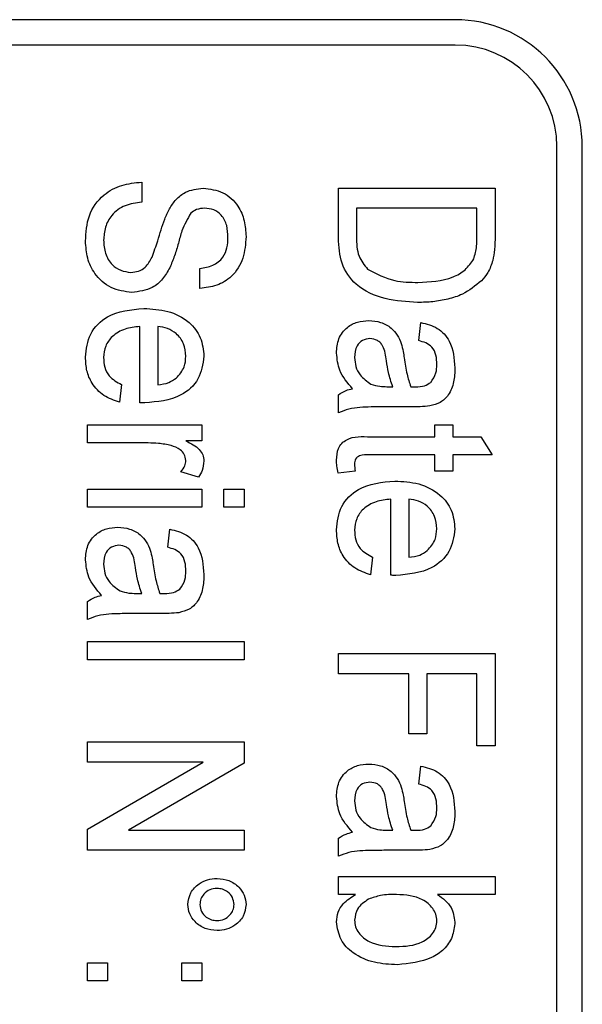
# Model space of a CAD drawing. Header units: millimetres. Extents: x 387 to 2639, y -861 to 1385.
# Tile 21 of 36: x 1185.31 to 1190.85, y 264.01 to 273.7. Entities that reach past the tile are written whole.
import ezdxf

# ---------------------------------------------------------------- set-up
doc = ezdxf.new("R2010")
doc.units = ezdxf.units.MM

msp = doc.modelspace()

# ---------------------------------------------------------------- linework, layer by layer
at = {"color": 7, "linetype": 'Continuous', "lineweight": 25}
for p, q in [((1189.5968, 273.7014), (1169.0968, 273.7014)), ((1189.5968, 273.4514), (1169.0968, 273.4514)), ((1190.5968, 227.7014), (1190.5968, 272.4514)), ((1190.8468, 227.7014), (1190.8468, 272.4514)), ((1186.5095, 272.1026), (1186.5095, 271.9051)), ((1188.4468, 272.0434), (1189.9878, 272.0434)), ((1188.4468, 271.5519), (1188.4468, 272.0434)), ((1189.9878, 272.0434), (1189.9878, 271.5741)), ((1189.81, 271.8458), (1188.6247, 271.8458)), ((1188.6247, 271.8458), (1188.6247, 271.5661)), ((1189.81, 271.5704), (1189.81, 271.8458)), ((1187.0824, 271.0555), (1187.0824, 271.2531)), ((1186.4898, 269.9304), (1186.4898, 270.6802)), ((1186.6676, 270.6802), (1186.6676, 270.1072)), ((1189.2371, 270.5419), (1189.2569, 270.7197)), ((1186.3119, 270.1091), (1186.2922, 269.935)), ((1188.9229, 270.0884), (1188.9803, 270.0875)), ((1188.4468, 269.8306), (1188.4468, 270.0085)), ((1189.1769, 269.8899), (1188.9358, 269.8899)), ((1185.9761, 269.5343), (1185.9761, 269.7121)), ((1185.9761, 269.7121), (1187.1022, 269.7121)), ((1187.1022, 269.7121), (1187.1022, 269.5541)), ((1189.3951, 269.7121), (1189.573, 269.7121)), ((1189.3951, 269.5936), (1189.3951, 269.7121)), ((1189.573, 269.7121), (1189.573, 269.5936)), ((1188.7633, 269.5936), (1189.3951, 269.5936)), ((1189.573, 269.5936), (1189.8471, 269.5936)), ((1189.8471, 269.5936), (1189.9594, 269.4158)), ((1186.5743, 269.5343), (1185.9761, 269.5343)), ((1187.1022, 269.5541), (1186.9451, 269.5541)), ((1189.3951, 269.4158), (1188.7562, 269.4158)), ((1189.3951, 269.2577), (1189.3951, 269.4158)), ((1189.9594, 269.4158), (1189.573, 269.4158)), ((1189.573, 269.4158), (1189.573, 269.2577)), ((1187.0692, 269.1984), (1186.8963, 269.2515)), ((1188.6098, 269.2577), (1188.4441, 269.238)), ((1189.573, 269.2577), (1189.3951, 269.2577)), ((1185.9761, 268.9021), (1185.9761, 269.0799)), ((1185.9761, 269.0799), (1187.1022, 269.0799)), ((1187.1022, 269.0799), (1187.1022, 268.9021)), ((1187.3195, 269.0799), (1187.5171, 269.0799)), ((1187.3195, 268.9021), (1187.3195, 269.0799)), ((1187.5171, 269.0799), (1187.5171, 268.9021)), ((1188.9605, 268.2313), (1188.9605, 268.9811)), ((1189.1383, 268.9811), (1189.1383, 268.4082)), ((1187.1022, 268.9021), (1185.9761, 268.9021)), ((1187.5171, 268.9021), (1187.3195, 268.9021)), ((1186.7663, 268.507), (1186.7861, 268.6848)), ((1188.7827, 268.41), (1188.7629, 268.2359)), ((1186.4521, 268.0535), (1186.5095, 268.0526)), ((1185.9761, 267.7957), (1185.9761, 267.9736)), ((1186.7061, 267.855), (1186.4651, 267.855)), ((1185.9761, 267.5784), (1187.5171, 267.5784)), ((1185.9761, 267.4006), (1185.9761, 267.5784)), ((1187.5171, 267.5784), (1187.5171, 267.4006)), ((1188.4468, 267.4599), (1189.9878, 267.4599)), ((1188.4468, 267.2623), (1188.4468, 267.4599)), ((1189.9878, 267.4599), (1189.9878, 266.5511)), ((1187.5171, 267.4006), (1185.9761, 267.4006)), ((1189.1383, 267.2623), (1188.4468, 267.2623)), ((1189.1383, 266.6696), (1189.1383, 267.2623)), ((1189.81, 267.2623), (1189.3161, 267.2623)), ((1189.3161, 267.2623), (1189.3161, 266.6696)), ((1189.81, 266.5511), (1189.81, 267.2623)), ((1185.9761, 266.5906), (1187.5171, 266.5906)), ((1185.9761, 266.393), (1185.9761, 266.5906)), ((1187.5171, 266.5906), (1187.5171, 266.3819)), ((1189.3161, 266.6696), (1189.1383, 266.6696)), ((1189.9878, 266.5511), (1189.81, 266.5511)), ((1185.9761, 265.7324), (1187.1139, 266.393)), ((1187.1139, 266.393), (1185.9761, 266.393)), ((1187.5171, 266.3819), (1186.3796, 265.7213)), ((1189.2371, 266.1757), (1189.2569, 266.3535)), ((1185.9761, 265.5238), (1185.9761, 265.7324)), ((1186.3796, 265.7213), (1187.5171, 265.7213)), ((1187.5171, 265.7213), (1187.5171, 265.5238)), ((1188.9229, 265.7223), (1188.9803, 265.7213)), ((1188.4468, 265.4645), (1188.4468, 265.6423)), ((1187.5171, 265.5238), (1185.9761, 265.5238)), ((1189.1769, 265.5238), (1188.9358, 265.5238)), ((1188.4468, 265.0891), (1188.4468, 265.2669)), ((1188.4468, 265.2669), (1189.9878, 265.2669)), ((1189.9878, 265.2669), (1189.9878, 265.0891)), ((1188.6157, 265.0891), (1188.4468, 265.0891)), ((1189.9878, 265.0891), (1189.4208, 265.0891)), ((1185.9761, 264.4174), (1186.1737, 264.4174)), ((1185.9761, 264.2396), (1185.9761, 264.4174)), ((1186.1737, 264.4174), (1186.1737, 264.2396)), ((1186.9046, 264.2396), (1186.9046, 264.4174)), ((1186.9046, 264.4174), (1187.1022, 264.4174)), ((1187.1022, 264.4174), (1187.1022, 264.2396)), ((1186.1737, 264.2396), (1185.9761, 264.2396)), ((1187.1022, 264.2396), (1186.9046, 264.2396))]:
    msp.add_line(p, q, dxfattribs=at)
for radius in [1.25, 1]:
    msp.add_arc((1189.5968, 272.4514), radius, 0, 90, dxfattribs=at)
for points, knots in [([(1185.9563, 271.5207), (1185.9614, 271.6061), (1185.9715, 271.7761), (1186.1139, 271.9789), (1186.3104, 272.0826), (1186.4431, 272.0959), (1186.5095, 272.1026)], [0, 0, 0, 0, 0.280563, 0.55895, 0.779276, 1, 1, 1, 1]), ([(1186.7818, 271.8384), (1186.8024, 271.8708), (1186.8438, 271.9356), (1186.9547, 272.0234), (1187.0542, 272.0358), (1187.1149, 272.0434)], [0, 0, 0, 0, 0.281059, 0.561597, 1, 1, 1, 1]), ([(1187.1149, 272.0434), (1187.1818, 272.0346), (1187.3157, 272.0172), (1187.4605, 271.8842), (1187.5263, 271.723), (1187.5333, 271.618), (1187.5368, 271.5655)], [0, 0, 0, 0, 0.279471, 0.558222, 0.778972, 1, 1, 1, 1]), ([(1186.5095, 271.9051), (1186.4541, 271.8978), (1186.3438, 271.8833), (1186.2131, 271.7891), (1186.145, 271.6601), (1186.1377, 271.573), (1186.1341, 271.5294)], [0, 0, 0, 0, 0.280914, 0.559126, 0.779435, 1, 1, 1, 1]), ([(1186.6111, 271.3633), (1186.6307, 271.4171), (1186.663, 271.5058), (1186.6991, 271.6322), (1186.7335, 271.7381), (1186.7657, 271.805), (1186.7818, 271.8384)], [0, 0, 0, 0, 0.339918, 0.560013, 0.780077, 1, 1, 1, 1]), ([(1187.1291, 271.8458), (1187.101, 271.8437), (1187.0508, 271.8399), (1187.0106, 271.8101), (1186.9929, 271.797)], [0, 0, 0, 0, 0.5600111, 1, 1, 1, 1]), ([(1187.359, 271.5581), (1187.3575, 271.5971), (1187.3543, 271.6747), (1187.3049, 271.7753), (1187.2207, 271.8356), (1187.1596, 271.8424), (1187.1291, 271.8458)], [0, 0, 0, 0, 0.281148, 0.560014, 0.780069, 1, 1, 1, 1]), ([(1186.9929, 271.797), (1186.9605, 271.7401), (1186.907, 271.646), (1186.8711, 271.4995), (1186.8348, 271.3774), (1186.8023, 271.2988), (1186.7861, 271.2596)], [0, 0, 0, 0, 0.338175, 0.558821, 0.779461, 1, 1, 1, 1]), ([(1186.1341, 271.5294), (1186.1373, 271.4859), (1186.1437, 271.3992), (1186.2059, 271.2906), (1186.301, 271.2261), (1186.369, 271.2178), (1186.403, 271.2136)], [0, 0, 0, 0, 0.280623, 0.560127, 0.780061, 1, 1, 1, 1]), ([(1187.5368, 271.5655), (1187.5315, 271.4937), (1187.5209, 271.3506), (1187.4132, 271.1725), (1187.2507, 271.0753), (1187.1386, 271.0621), (1187.0824, 271.0555)], [0, 0, 0, 0, 0.280479, 0.559458, 0.77953, 1, 1, 1, 1]), ([(1187.0824, 271.2531), (1187.1255, 271.2597), (1187.2112, 271.2728), (1187.3118, 271.3504), (1187.3542, 271.4561), (1187.3574, 271.5241), (1187.359, 271.5581)], [0, 0, 0, 0, 0.280548, 0.558956, 0.779064, 1, 1, 1, 1]), ([(1189.2257, 270.9172), (1189.1189, 270.9237), (1188.9058, 270.9365), (1188.6224, 271.0596), (1188.4592, 271.2978), (1188.451, 271.467), (1188.4468, 271.5519)], [0, 0, 0, 0, 0.281132, 0.560844, 0.779399, 1, 1, 1, 1]), ([(1188.6247, 271.5661), (1188.6252, 271.4987), (1188.6262, 271.3786), (1188.7009, 271.286), (1188.7336, 271.2454)], [0, 0, 0, 0, 0.5618211, 1, 1, 1, 1]), ([(1189.7782, 271.3463), (1189.7896, 271.3874), (1189.81, 271.4608), (1189.81, 271.5369), (1189.81, 271.5704)], [0, 0, 0, 0, 0.559069, 1, 1, 1, 1]), ([(1189.9878, 271.5741), (1189.9876, 271.5284), (1189.9872, 271.4469), (1189.9722, 271.3667), (1189.9656, 271.3315)], [0, 0, 0, 0, 0.5602086, 1, 1, 1, 1]), ([(1186.4135, 271.016), (1186.3423, 271.0257), (1186.2, 271.0451), (1186.0462, 271.1849), (1185.9683, 271.3529), (1185.9603, 271.4648), (1185.9563, 271.5207)], [0, 0, 0, 0, 0.279449, 0.558512, 0.779091, 1, 1, 1, 1]), ([(1186.403, 271.2136), (1186.4285, 271.2158), (1186.4795, 271.2202), (1186.5601, 271.2696), (1186.5917, 271.3278), (1186.6111, 271.3633)], [0, 0, 0, 0, 0.280303, 0.560267, 1, 1, 1, 1]), ([(1189.2291, 271.1148), (1189.3472, 271.1202), (1189.512, 271.1278), (1189.6997, 271.2319), (1189.7521, 271.3083), (1189.7782, 271.3463)], [0, 0, 0, 0, 0.559878, 0.780578, 1, 1, 1, 1]), ([(1189.9656, 271.3315), (1189.9521, 271.2902), (1189.9279, 271.2165), (1189.8776, 271.1577), (1189.8554, 271.1318)], [0, 0, 0, 0, 0.55975, 1, 1, 1, 1]), ([(1186.7861, 271.2596), (1186.7645, 271.2212), (1186.7213, 271.1445), (1186.5973, 271.0394), (1186.4831, 271.0249), (1186.4135, 271.016)], [0, 0, 0, 0, 0.281178, 0.561625, 1, 1, 1, 1]), ([(1188.7336, 271.2454), (1188.8205, 271.1997), (1188.9763, 271.1179), (1189.1516, 271.1158), (1189.2291, 271.1148)], [0, 0, 0, 0, 0.557773, 1, 1, 1, 1]), ([(1189.8554, 271.1318), (1189.7952, 271.0823), (1189.6958, 271.0007), (1189.5243, 270.9477), (1189.3762, 270.9211), (1189.2759, 270.9185), (1189.2257, 270.9172)], [0, 0, 0, 0, 0.338795, 0.559093, 0.779525, 1, 1, 1, 1]), ([(1185.9563, 270.378), (1185.9652, 270.4575), (1185.9829, 270.6163), (1186.1982, 270.8292), (1186.4039, 270.847), (1186.5296, 270.858)], [0, 0, 0, 0, 0.280451, 0.56023, 1, 1, 1, 1]), ([(1186.5296, 270.858), (1186.6094, 270.8539), (1186.7685, 270.8457), (1186.9719, 270.7432), (1187.1029, 270.5759), (1187.1156, 270.4503), (1187.122, 270.3875)], [0, 0, 0, 0, 0.281001, 0.560429, 0.780117, 1, 1, 1, 1]), ([(1186.4898, 270.6802), (1186.441, 270.675), (1186.3437, 270.6647), (1186.2224, 270.5954), (1186.1457, 270.4907), (1186.138, 270.4137), (1186.1341, 270.3752)], [0, 0, 0, 0, 0.280876, 0.560224, 0.780012, 1, 1, 1, 1]), ([(1186.9442, 270.3885), (1186.94, 270.4303), (1186.9317, 270.514), (1186.8586, 270.6102), (1186.7655, 270.667), (1186.7002, 270.6758), (1186.6676, 270.6802)], [0, 0, 0, 0, 0.2798304, 0.5591899, 0.7793372, 1, 1, 1, 1]), ([(1188.4271, 270.419), (1188.4306, 270.4671), (1188.4375, 270.563), (1188.522, 270.6738), (1188.6328, 270.7316), (1188.7078, 270.7368), (1188.7454, 270.7394)], [0, 0, 0, 0, 0.280372, 0.558908, 0.779196, 1, 1, 1, 1]), ([(1188.7454, 270.7394), (1188.7847, 270.7362), (1188.8634, 270.7296), (1188.9617, 270.675), (1189.0296, 270.5982), (1189.0531, 270.5409), (1189.0648, 270.5122)], [0, 0, 0, 0, 0.279953, 0.559703, 0.779677, 1, 1, 1, 1]), ([(1189.2569, 270.7197), (1189.3137, 270.7059), (1189.4269, 270.6783), (1189.5742, 270.5159), (1189.5857, 270.3652), (1189.5927, 270.273)], [0, 0, 0, 0, 0.281272, 0.560142, 1, 1, 1, 1]), ([(1188.7565, 270.5616), (1188.7313, 270.5582), (1188.6808, 270.5512), (1188.6133, 270.4824), (1188.6081, 270.4166), (1188.6049, 270.3764)], [0, 0, 0, 0, 0.28003, 0.56017, 1, 1, 1, 1]), ([(1188.9188, 270.3425), (1188.9126, 270.394), (1188.9049, 270.4584), (1188.8603, 270.5206), (1188.8201, 270.5528), (1188.7819, 270.5581), (1188.7565, 270.5616)], [0, 0, 0, 0, 0.500753, 0.626087, 0.751433, 1, 1, 1, 1]), ([(1189.0648, 270.5122), (1189.0715, 270.4862), (1189.0833, 270.4396), (1189.0902, 270.3921), (1189.0932, 270.3712)], [0, 0, 0, 0, 0.559899, 1, 1, 1, 1]), ([(1189.4149, 270.3057), (1189.4139, 270.3363), (1189.4119, 270.3973), (1189.3751, 270.4792), (1189.3063, 270.5219), (1189.2602, 270.5352), (1189.2371, 270.5419)], [0, 0, 0, 0, 0.280859, 0.558973, 0.779224, 1, 1, 1, 1]), ([(1186.2922, 269.935), (1186.2385, 269.9536), (1186.1314, 269.9909), (1186.0189, 270.1084), (1185.9634, 270.2447), (1185.9587, 270.3335), (1185.9563, 270.378)], [0, 0, 0, 0, 0.280029, 0.559276, 0.779419, 1, 1, 1, 1]), ([(1186.1341, 270.3752), (1186.1362, 270.3432), (1186.1403, 270.2794), (1186.1932, 270.1731), (1186.2669, 270.1333), (1186.3119, 270.1091)], [0, 0, 0, 0, 0.281092, 0.561404, 1, 1, 1, 1]), ([(1187.122, 270.3875), (1187.1108, 270.3095), (1187.0884, 270.1533), (1186.8654, 269.9558), (1186.6637, 269.9394), (1186.5404, 269.9294)], [0, 0, 0, 0, 0.279588, 0.5596978, 1, 1, 1, 1]), ([(1186.8497, 270.173), (1186.8805, 270.2077), (1186.9356, 270.2699), (1186.9415, 270.3522), (1186.9442, 270.3885)], [0, 0, 0, 0, 0.558614, 1, 1, 1, 1]), ([(1188.5851, 270.0677), (1188.5358, 270.125), (1188.4476, 270.2272), (1188.4334, 270.3604), (1188.4271, 270.419)], [0, 0, 0, 0, 0.560382, 1, 1, 1, 1]), ([(1188.6049, 270.3764), (1188.6074, 270.3461), (1188.6123, 270.2854), (1188.6626, 270.1858), (1188.7273, 270.1408), (1188.7667, 270.1134)], [0, 0, 0, 0, 0.280849, 0.561561, 1, 1, 1, 1]), ([(1189.0932, 270.3712), (1189.1011, 270.3174), (1189.1151, 270.2213), (1189.1449, 270.129), (1189.1581, 270.0884)], [0, 0, 0, 0, 0.560234, 1, 1, 1, 1]), ([(1188.9803, 270.0875), (1188.965, 270.1342), (1188.9377, 270.2176), (1188.9246, 270.3043), (1188.9188, 270.3425)], [0, 0, 0, 0, 0.559688, 1, 1, 1, 1]), ([(1189.5927, 270.273), (1189.591, 270.2267), (1189.5876, 270.1343), (1189.5412, 270.0109), (1189.4523, 269.9253), (1189.3813, 269.9073), (1189.3458, 269.8982)], [0, 0, 0, 0, 0.280937, 0.560782, 0.779779, 1, 1, 1, 1]), ([(1189.3553, 270.131), (1189.3757, 270.1605), (1189.4123, 270.2135), (1189.4141, 270.2774), (1189.4149, 270.3057)], [0, 0, 0, 0, 0.557557, 1, 1, 1, 1]), ([(1186.6676, 270.1072), (1186.7046, 270.1117), (1186.7706, 270.1198), (1186.8256, 270.1568), (1186.8497, 270.173)], [0, 0, 0, 0, 0.560832, 1, 1, 1, 1]), ([(1188.7667, 270.1134), (1188.7952, 270.1046), (1188.8461, 270.0889), (1188.8994, 270.0885), (1188.9229, 270.0884)], [0, 0, 0, 0, 0.559268, 1, 1, 1, 1]), ([(1189.1581, 270.0884), (1189.1667, 270.0882), (1189.182, 270.0879), (1189.1973, 270.0876), (1189.2041, 270.0875)], [0, 0, 0, 0, 0.560023, 1, 1, 1, 1]), ([(1189.2041, 270.0875), (1189.2348, 270.0878), (1189.2896, 270.0884), (1189.3353, 270.118), (1189.3553, 270.131)], [0, 0, 0, 0, 0.561883, 1, 1, 1, 1]), ([(1188.4468, 270.0085), (1188.4707, 270.0241), (1188.5134, 270.0522), (1188.5632, 270.063), (1188.5851, 270.0677)], [0, 0, 0, 0, 0.559697, 1, 1, 1, 1]), ([(1186.5404, 269.9294), (1186.5309, 269.9296), (1186.5141, 269.9298), (1186.4972, 269.9302), (1186.4898, 269.9304)], [0, 0, 0, 0, 0.559999, 1, 1, 1, 1]), ([(1188.9358, 269.8899), (1188.8795, 269.8897), (1188.7866, 269.8893), (1188.6577, 269.8852), (1188.5482, 269.8726), (1188.4806, 269.8446), (1188.4468, 269.8306)], [0, 0, 0, 0, 0.340206, 0.560339, 0.780175, 1, 1, 1, 1]), ([(1189.3458, 269.8982), (1189.3143, 269.8953), (1189.2581, 269.89), (1189.2017, 269.8899), (1189.1769, 269.8899)], [0, 0, 0, 0, 0.55986, 1, 1, 1, 1]), ([(1188.4271, 269.3633), (1188.4294, 269.4037), (1188.4328, 269.4645), (1188.4772, 269.5328), (1188.5754, 269.6048), (1188.6798, 269.5986), (1188.7633, 269.5936)], [0, 0, 0, 0, 0.249988, 0.375267, 0.500561, 1, 1, 1, 1]), ([(1186.8, 269.5087), (1186.7583, 269.5171), (1186.6837, 269.5321), (1186.6078, 269.5336), (1186.5743, 269.5343)], [0, 0, 0, 0, 0.55992, 1, 1, 1, 1]), ([(1186.9442, 269.3627), (1186.9409, 269.3833), (1186.9343, 269.4245), (1186.8809, 269.4803), (1186.8307, 269.4979), (1186.8, 269.5087)], [0, 0, 0, 0, 0.279305, 0.559754, 1, 1, 1, 1]), ([(1186.9451, 269.5541), (1186.9928, 269.5306), (1187.0592, 269.4979), (1187.1149, 269.419), (1187.1196, 269.3777), (1187.122, 269.3571)], [0, 0, 0, 0, 0.560216, 0.780249, 1, 1, 1, 1]), ([(1188.7562, 269.4158), (1188.7211, 269.4177), (1188.6774, 269.4202), (1188.6313, 269.3966), (1188.6077, 269.3703), (1188.606, 269.344), (1188.6049, 269.3266)], [0, 0, 0, 0, 0.500689, 0.626131, 0.751374, 1, 1, 1, 1]), ([(1186.8963, 269.2515), (1186.9108, 269.2701), (1186.9365, 269.3031), (1186.9418, 269.3445), (1186.9442, 269.3627)], [0, 0, 0, 0, 0.560302, 1, 1, 1, 1]), ([(1187.122, 269.3571), (1187.1182, 269.3254), (1187.1116, 269.2686), (1187.0822, 269.2199), (1187.0692, 269.1984)], [0, 0, 0, 0, 0.559283, 1, 1, 1, 1]), ([(1188.4441, 269.238), (1188.4389, 269.2611), (1188.4297, 269.3024), (1188.4279, 269.3447), (1188.4271, 269.3633)], [0, 0, 0, 0, 0.560093, 1, 1, 1, 1]), ([(1188.6049, 269.3266), (1188.6053, 269.3137), (1188.6061, 269.2907), (1188.6087, 269.2678), (1188.6098, 269.2577)], [0, 0, 0, 0, 0.559913, 1, 1, 1, 1]), ([(1188.4271, 268.6789), (1188.4359, 268.7584), (1188.4536, 268.9172), (1188.6689, 269.1301), (1188.8746, 269.148), (1189.0003, 269.1589)], [0, 0, 0, 0, 0.280451, 0.56023, 1, 1, 1, 1]), ([(1189.0003, 269.1589), (1189.0801, 269.1548), (1189.2393, 269.1467), (1189.4427, 269.0441), (1189.5736, 268.8769), (1189.5863, 268.7513), (1189.5927, 268.6885)], [0, 0, 0, 0, 0.281001, 0.560429, 0.780117, 1, 1, 1, 1]), ([(1188.9605, 268.9811), (1188.9117, 268.9759), (1188.8145, 268.9656), (1188.6932, 268.8964), (1188.6165, 268.7917), (1188.6088, 268.7147), (1188.6049, 268.6761)], [0, 0, 0, 0, 0.280876, 0.560224, 0.780012, 1, 1, 1, 1]), ([(1189.4149, 268.6894), (1189.4108, 268.7313), (1189.4025, 268.815), (1189.3294, 268.9112), (1189.2363, 268.9679), (1189.171, 268.9767), (1189.1383, 268.9811)], [0, 0, 0, 0, 0.2798304, 0.5591899, 0.7793372, 1, 1, 1, 1]), ([(1185.9563, 268.3841), (1185.9598, 268.4322), (1185.9667, 268.5281), (1186.0512, 268.6389), (1186.162, 268.6967), (1186.237, 268.7019), (1186.2746, 268.7045)], [0, 0, 0, 0, 0.280372, 0.558908, 0.779196, 1, 1, 1, 1]), ([(1186.2746, 268.7045), (1186.3139, 268.7013), (1186.3926, 268.6947), (1186.491, 268.6401), (1186.5588, 268.5633), (1186.5823, 268.506), (1186.5941, 268.4773)], [0, 0, 0, 0, 0.2799527, 0.5597029, 0.7796766, 1, 1, 1, 1]), ([(1186.7861, 268.6848), (1186.8429, 268.671), (1186.9561, 268.6434), (1187.1034, 268.4811), (1187.1149, 268.3303), (1187.122, 268.2381)], [0, 0, 0, 0, 0.281272, 0.560142, 1, 1, 1, 1]), ([(1188.7629, 268.2359), (1188.7093, 268.2546), (1188.6022, 268.2918), (1188.4897, 268.4094), (1188.4341, 268.5457), (1188.4294, 268.6345), (1188.4271, 268.6789)], [0, 0, 0, 0, 0.280029, 0.5592762, 0.7794187, 1, 1, 1, 1]), ([(1188.6049, 268.6761), (1188.607, 268.6442), (1188.6111, 268.5804), (1188.6639, 268.474), (1188.7377, 268.4343), (1188.7827, 268.41)], [0, 0, 0, 0, 0.2810922, 0.5614038, 1, 1, 1, 1]), ([(1189.5927, 268.6885), (1189.5815, 268.6105), (1189.5592, 268.4543), (1189.3362, 268.2568), (1189.1344, 268.2404), (1189.0111, 268.2304)], [0, 0, 0, 0, 0.279588, 0.559698, 1, 1, 1, 1]), ([(1189.3204, 268.4739), (1189.3512, 268.5087), (1189.4063, 268.5709), (1189.4123, 268.6531), (1189.4149, 268.6894)], [0, 0, 0, 0, 0.558614, 1, 1, 1, 1]), ([(1186.2857, 268.5267), (1186.2605, 268.5233), (1186.2101, 268.5163), (1186.1426, 268.4475), (1186.1373, 268.3817), (1186.1341, 268.3415)], [0, 0, 0, 0, 0.28003, 0.56017, 1, 1, 1, 1]), ([(1186.4481, 268.3076), (1186.4419, 268.3591), (1186.4341, 268.4235), (1186.3895, 268.4857), (1186.3494, 268.5179), (1186.3111, 268.5232), (1186.2857, 268.5267)], [0, 0, 0, 0, 0.500753, 0.626087, 0.751433, 1, 1, 1, 1]), ([(1186.5941, 268.4773), (1186.6007, 268.4513), (1186.6126, 268.4047), (1186.6195, 268.3572), (1186.6225, 268.3363)], [0, 0, 0, 0, 0.559899, 1, 1, 1, 1]), ([(1186.9442, 268.2708), (1186.9431, 268.3014), (1186.9411, 268.3624), (1186.9044, 268.4443), (1186.8355, 268.487), (1186.7894, 268.5003), (1186.7663, 268.507)], [0, 0, 0, 0, 0.280859, 0.558973, 0.779224, 1, 1, 1, 1]), ([(1189.1383, 268.4082), (1189.1753, 268.4127), (1189.2414, 268.4207), (1189.2963, 268.4577), (1189.3204, 268.4739)], [0, 0, 0, 0, 0.560832, 1, 1, 1, 1]), ([(1186.1144, 268.0328), (1186.065, 268.0901), (1185.9769, 268.1923), (1185.9626, 268.3255), (1185.9563, 268.3841)], [0, 0, 0, 0, 0.560382, 1, 1, 1, 1]), ([(1186.1341, 268.3415), (1186.1366, 268.3112), (1186.1415, 268.2505), (1186.1919, 268.1509), (1186.2565, 268.1059), (1186.2959, 268.0785)], [0, 0, 0, 0, 0.2808489, 0.5615614, 1, 1, 1, 1]), ([(1186.6225, 268.3363), (1186.6303, 268.2825), (1186.6443, 268.1864), (1186.6742, 268.0941), (1186.6873, 268.0535)], [0, 0, 0, 0, 0.560234, 1, 1, 1, 1]), ([(1186.5095, 268.0526), (1186.4942, 268.0993), (1186.4669, 268.1827), (1186.4538, 268.2694), (1186.4481, 268.3076)], [0, 0, 0, 0, 0.559688, 1, 1, 1, 1]), ([(1187.122, 268.2381), (1187.1203, 268.1918), (1187.1169, 268.0994), (1187.0704, 267.976), (1186.9816, 267.8904), (1186.9106, 267.8724), (1186.875, 267.8634)], [0, 0, 0, 0, 0.280937, 0.560782, 0.779779, 1, 1, 1, 1]), ([(1186.8846, 268.0961), (1186.905, 268.1256), (1186.9415, 268.1786), (1186.9433, 268.2425), (1186.9442, 268.2708)], [0, 0, 0, 0, 0.557557, 1, 1, 1, 1]), ([(1189.0111, 268.2304), (1189.0017, 268.2305), (1188.9848, 268.2308), (1188.9679, 268.2311), (1188.9605, 268.2313)], [0, 0, 0, 0, 0.559999, 1, 1, 1, 1]), ([(1186.2959, 268.0785), (1186.3244, 268.0697), (1186.3754, 268.054), (1186.4286, 268.0536), (1186.4521, 268.0535)], [0, 0, 0, 0, 0.559268, 1, 1, 1, 1]), ([(1186.6873, 268.0535), (1186.6959, 268.0533), (1186.7112, 268.053), (1186.7266, 268.0527), (1186.7333, 268.0526)], [0, 0, 0, 0, 0.560023, 1, 1, 1, 1]), ([(1186.7333, 268.0526), (1186.7641, 268.0529), (1186.8189, 268.0535), (1186.8646, 268.0831), (1186.8846, 268.0961)], [0, 0, 0, 0, 0.561883, 1, 1, 1, 1]), ([(1185.9761, 267.9736), (1186, 267.9892), (1186.0427, 268.0173), (1186.0925, 268.0281), (1186.1144, 268.0328)], [0, 0, 0, 0, 0.559697, 1, 1, 1, 1]), ([(1186.4651, 267.855), (1186.4087, 267.8548), (1186.3159, 267.8544), (1186.1869, 267.8504), (1186.0775, 267.8377), (1186.0099, 267.8097), (1185.9761, 267.7957)], [0, 0, 0, 0, 0.340206, 0.560339, 0.780175, 1, 1, 1, 1]), ([(1186.875, 267.8634), (1186.8436, 267.8604), (1186.7874, 267.8551), (1186.731, 267.855), (1186.7061, 267.855)], [0, 0, 0, 0, 0.55986, 1, 1, 1, 1]), ([(1188.4271, 266.0529), (1188.4306, 266.101), (1188.4375, 266.1968), (1188.522, 266.3076), (1188.6328, 266.3655), (1188.7078, 266.3707), (1188.7454, 266.3733)], [0, 0, 0, 0, 0.280372, 0.558908, 0.779196, 1, 1, 1, 1]), ([(1188.7454, 266.3733), (1188.7847, 266.37), (1188.8634, 266.3635), (1188.9617, 266.3088), (1189.0296, 266.232), (1189.0531, 266.1748), (1189.0648, 266.1461)], [0, 0, 0, 0, 0.2799527, 0.5597029, 0.7796766, 1, 1, 1, 1]), ([(1189.2569, 266.3535), (1189.3137, 266.3397), (1189.4269, 266.3122), (1189.5742, 266.1498), (1189.5857, 265.9991), (1189.5927, 265.9069)], [0, 0, 0, 0, 0.281272, 0.560142, 1, 1, 1, 1]), ([(1188.7565, 266.1955), (1188.7313, 266.192), (1188.6808, 266.1851), (1188.6133, 266.1162), (1188.6081, 266.0505), (1188.6049, 266.0103)], [0, 0, 0, 0, 0.28003, 0.56017, 1, 1, 1, 1]), ([(1188.9188, 265.9763), (1188.9126, 266.0279), (1188.9049, 266.0923), (1188.8603, 266.1545), (1188.8201, 266.1867), (1188.7819, 266.192), (1188.7565, 266.1955)], [0, 0, 0, 0, 0.5007529, 0.6260874, 0.751433, 1, 1, 1, 1]), ([(1189.0648, 266.1461), (1189.0715, 266.12), (1189.0833, 266.0735), (1189.0902, 266.0259), (1189.0932, 266.005)], [0, 0, 0, 0, 0.559899, 1, 1, 1, 1]), ([(1189.4149, 265.9396), (1189.4139, 265.9702), (1189.4119, 266.0311), (1189.3751, 266.113), (1189.3063, 266.1557), (1189.2602, 266.1691), (1189.2371, 266.1757)], [0, 0, 0, 0, 0.280859, 0.558973, 0.779224, 1, 1, 1, 1]), ([(1188.5851, 265.7016), (1188.5358, 265.7589), (1188.4476, 265.8611), (1188.4334, 265.9943), (1188.4271, 266.0529)], [0, 0, 0, 0, 0.560382, 1, 1, 1, 1]), ([(1188.6049, 266.0103), (1188.6074, 265.9799), (1188.6123, 265.9193), (1188.6626, 265.8197), (1188.7273, 265.7747), (1188.7667, 265.7473)], [0, 0, 0, 0, 0.2808489, 0.5615614, 1, 1, 1, 1]), ([(1189.0932, 266.005), (1189.1011, 265.9512), (1189.1151, 265.8552), (1189.1449, 265.7629), (1189.1581, 265.7223)], [0, 0, 0, 0, 0.5602335, 1, 1, 1, 1]), ([(1188.9803, 265.7213), (1188.965, 265.768), (1188.9377, 265.8514), (1188.9246, 265.9381), (1188.9188, 265.9763)], [0, 0, 0, 0, 0.559688, 1, 1, 1, 1]), ([(1189.5927, 265.9069), (1189.591, 265.8606), (1189.5876, 265.7681), (1189.5412, 265.6448), (1189.4523, 265.5592), (1189.3813, 265.5412), (1189.3458, 265.5321)], [0, 0, 0, 0, 0.280937, 0.560782, 0.779779, 1, 1, 1, 1]), ([(1189.3553, 265.7649), (1189.3757, 265.7944), (1189.4123, 265.8474), (1189.4141, 265.9113), (1189.4149, 265.9396)], [0, 0, 0, 0, 0.557557, 1, 1, 1, 1]), ([(1188.7667, 265.7473), (1188.7952, 265.7385), (1188.8461, 265.7227), (1188.8994, 265.7224), (1188.9229, 265.7223)], [0, 0, 0, 0, 0.559268, 1, 1, 1, 1]), ([(1189.1581, 265.7223), (1189.1667, 265.7221), (1189.182, 265.7218), (1189.1973, 265.7215), (1189.2041, 265.7213)], [0, 0, 0, 0, 0.560023, 1, 1, 1, 1]), ([(1189.2041, 265.7213), (1189.2348, 265.7217), (1189.2896, 265.7223), (1189.3353, 265.7519), (1189.3553, 265.7649)], [0, 0, 0, 0, 0.561883, 1, 1, 1, 1]), ([(1188.4468, 265.6423), (1188.4707, 265.658), (1188.5134, 265.686), (1188.5632, 265.6968), (1188.5851, 265.7016)], [0, 0, 0, 0, 0.559697, 1, 1, 1, 1]), ([(1188.9358, 265.5238), (1188.8795, 265.5235), (1188.7866, 265.5231), (1188.6577, 265.5191), (1188.5482, 265.5064), (1188.4806, 265.4785), (1188.4468, 265.4645)], [0, 0, 0, 0, 0.340206, 0.560339, 0.780175, 1, 1, 1, 1]), ([(1189.3458, 265.5321), (1189.3143, 265.5292), (1189.2581, 265.5239), (1189.2017, 265.5238), (1189.1769, 265.5238)], [0, 0, 0, 0, 0.55986, 1, 1, 1, 1]), ([(1186.9639, 264.9907), (1186.9698, 265.0307), (1186.9816, 265.111), (1187.0643, 265.1928), (1187.1564, 265.2406), (1187.2194, 265.245), (1187.251, 265.2472)], [0, 0, 0, 0, 0.278853, 0.558668, 0.779198, 1, 1, 1, 1]), ([(1187.251, 265.2472), (1187.291, 265.2433), (1187.3711, 265.2356), (1187.4643, 265.1696), (1187.5266, 265.085), (1187.5334, 265.0221), (1187.5368, 264.9907)], [0, 0, 0, 0, 0.2800604, 0.5599539, 0.7800843, 1, 1, 1, 1]), ([(1187.2504, 265.1484), (1187.2263, 265.1458), (1187.1782, 265.1405), (1187.1229, 265.099), (1187.0881, 265.0465), (1187.0843, 265.0086), (1187.0824, 264.9897)], [0, 0, 0, 0, 0.279852, 0.559661, 0.779836, 1, 1, 1, 1]), ([(1187.4183, 264.9897), (1187.4151, 265.0138), (1187.4087, 265.062), (1187.3616, 265.1133), (1187.3071, 265.1439), (1187.2693, 265.1469), (1187.2504, 265.1484)], [0, 0, 0, 0, 0.279302, 0.559078, 0.779545, 1, 1, 1, 1]), ([(1188.4271, 264.8187), (1188.4301, 264.8513), (1188.4362, 264.9164), (1188.5003, 265.0181), (1188.5719, 265.0622), (1188.6157, 265.0891)], [0, 0, 0, 0, 0.280154, 0.560216, 1, 1, 1, 1]), ([(1188.7432, 265.0425), (1188.7006, 265.0143), (1188.6247, 264.9639), (1188.6109, 264.8751), (1188.6049, 264.836)], [0, 0, 0, 0, 0.560421, 1, 1, 1, 1]), ([(1189.0179, 265.0891), (1188.965, 265.0889), (1188.8706, 265.0885), (1188.7821, 265.0565), (1188.7432, 265.0425)], [0, 0, 0, 0, 0.560844, 1, 1, 1, 1]), ([(1189.4149, 264.8286), (1189.4129, 264.8506), (1189.4088, 264.8947), (1189.3652, 264.9728), (1189.2425, 265.0745), (1189.1077, 265.0833), (1189.0179, 265.0891)], [0, 0, 0, 0, 0.125444, 0.250956, 0.501031, 1, 1, 1, 1]), ([(1189.4208, 265.0891), (1189.4736, 265.0506), (1189.5679, 264.9817), (1189.5851, 264.8676), (1189.5927, 264.8175)], [0, 0, 0, 0, 0.560415, 1, 1, 1, 1]), ([(1187.251, 264.7335), (1187.2108, 264.7374), (1187.1305, 264.7452), (1187.0369, 264.8113), (1186.974, 264.8959), (1186.9673, 264.9591), (1186.9639, 264.9907)], [0, 0, 0, 0, 0.280033, 0.559993, 0.780078, 1, 1, 1, 1]), ([(1187.0824, 264.9897), (1187.0857, 264.9658), (1187.0924, 264.9178), (1187.1397, 264.8673), (1187.1939, 264.8367), (1187.2315, 264.8338), (1187.2504, 264.8323)], [0, 0, 0, 0, 0.279234, 0.559007, 0.77952, 1, 1, 1, 1]), ([(1187.2504, 264.8323), (1187.2743, 264.8349), (1187.3223, 264.84), (1187.3767, 264.8818), (1187.4126, 264.9332), (1187.4164, 264.9709), (1187.4183, 264.9897)], [0, 0, 0, 0, 0.279732, 0.559609, 0.779874, 1, 1, 1, 1]), ([(1187.5368, 264.9907), (1187.5311, 264.9506), (1187.5197, 264.8704), (1187.4374, 264.7883), (1187.3455, 264.7404), (1187.2825, 264.7358), (1187.251, 264.7335)], [0, 0, 0, 0, 0.278911, 0.558612, 0.779208, 1, 1, 1, 1]), ([(1188.6049, 264.836), (1188.6069, 264.8136), (1188.6109, 264.7687), (1188.6564, 264.6899), (1188.7822, 264.588), (1188.9194, 264.5805), (1189.0108, 264.5755)], [0, 0, 0, 0, 0.125456, 0.250887, 0.500781, 1, 1, 1, 1]), ([(1189.0266, 264.3977), (1188.95, 264.401), (1188.7973, 264.4076), (1188.5993, 264.4938), (1188.4549, 264.6386), (1188.4364, 264.7588), (1188.4271, 264.8187)], [0, 0, 0, 0, 0.281169, 0.561065, 0.781037, 1, 1, 1, 1]), ([(1189.0108, 264.5755), (1189.1015, 264.5792), (1189.2374, 264.5848), (1189.3642, 264.6836), (1189.4089, 264.7619), (1189.4129, 264.8064), (1189.4149, 264.8286)], [0, 0, 0, 0, 0.499576, 0.749186, 0.874613, 1, 1, 1, 1]), ([(1189.5927, 264.8175), (1189.5871, 264.7685), (1189.5759, 264.6704), (1189.4909, 264.5441), (1189.3096, 264.4246), (1189.1432, 264.4088), (1189.0266, 264.3977)], [0, 0, 0, 0, 0.1867637, 0.37357, 0.5606556, 1, 1, 1, 1])]:
    msp.add_open_spline(points, degree=3, knots=knots, dxfattribs=at)

doc.saveas('drawing.dxf')
